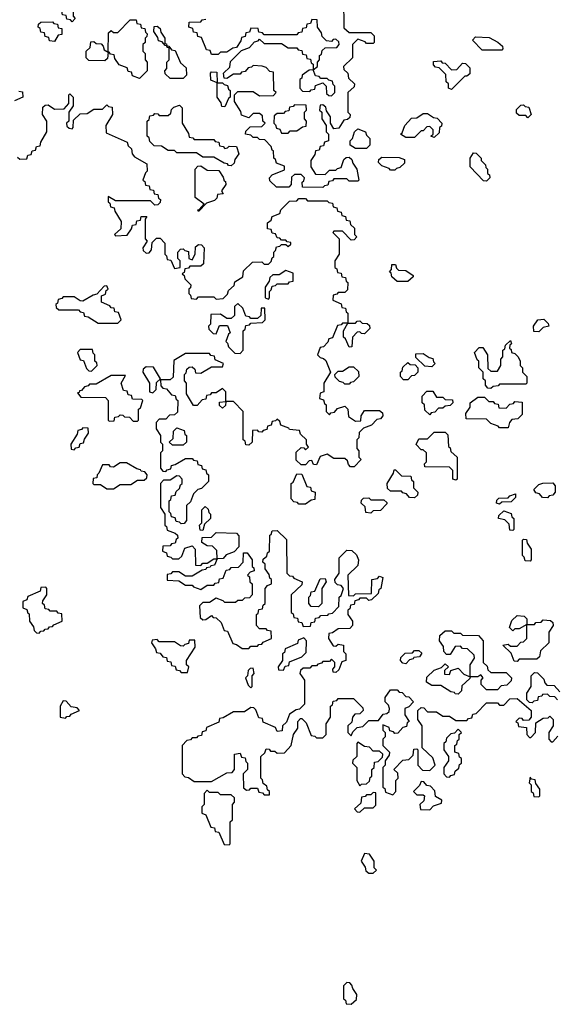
# Model space of a CAD drawing. Extents: x 2895860 to 3052244, y 542080 to 918683.
# Tile 32 of 133: x 2938455 to 2940915, y 704980 to 709489. Entities that reach past the tile are written whole.
import ezdxf

# ---------------------------------------------------------------- set-up
doc = ezdxf.new("R2010")
doc.units = 0

msp = doc.modelspace()

# ---------------------------------------------------------------- linework, layer by layer
at = {"layer": '0CON05XD'}
for points in [[(2938695, 709480), (2938688.3, 709488.3), (2938671.7, 709491.7), (2938668.3, 709508.3), (2938651.7, 709511.7), (2938648.3, 709528.3), (2938640, 709535), (2938640, 709585), (2938645, 709590), (2938658.3, 709588.3), (2938668.3, 709578.3), (2938681.7, 709541.7), (2938700, 709525), (2938700, 709505), (2938710, 709495), (2938695, 709480)], [(2939940, 709585), (2939941.7, 709451.7), (2939965, 709430), (2940065, 709430), (2940080, 709415), (2940080, 709385), (2940075, 709380), (2940045, 709380), (2940038.3, 709388.3), (2940005, 709400), (2939980, 709375), (2939980, 709315), (2939940, 709275), (2939941.7, 709261.7), (2939960, 709245), (2939961.7, 709221.7), (2939990, 709195), (2939988.3, 709181.7), (2939960, 709155), (2939960, 709065), (2939970, 709055), (2939968.3, 709041.7), (2939958.3, 709031.7), (2939941.7, 709028.3), (2939918.3, 708991.7), (2939895, 708990), (2939880, 709015), (2939880, 709045), (2939861.7, 709071.7), (2939858.3, 709088.3), (2939845, 709100), (2939831.7, 709098.3), (2939830, 709075), (2939840, 709065), (2939840, 709035), (2939860, 709005), (2939860, 708975), (2939870, 708965), (2939870, 708935), (2939851.7, 708928.3), (2939848.3, 708911.7), (2939831.7, 708908.3), (2939828.3, 708891.7), (2939811.7, 708888.3), (2939808.3, 708871.7), (2939790, 708845), (2939790, 708815), (2939811.7, 708781.7), (2939855, 708780), (2939875, 708800), (2939905, 708800), (2939911.7, 708808.3), (2939928.3, 708811.7), (2939941.7, 708848.3), (2939951.7, 708858.3), (2939965, 708860), (2939978.3, 708848.3), (2939981.7, 708831.7), (2940000, 708805), (2940010, 708755), (2940005, 708750), (2939965, 708750), (2939955, 708760), (2939895, 708760), (2939888.3, 708751.7), (2939871.7, 708748.3), (2939868.3, 708731.7), (2939851.7, 708728.3), (2939845, 708720)], [(2938615, 709390), (2938591.7, 709391.7), (2938588.3, 709408.3), (2938571.7, 709411.7), (2938568.3, 709428.3), (2938551.7, 709431.7), (2938548.3, 709448.3), (2938540, 709455), (2938541.7, 709468.3), (2938551.7, 709478.3), (2938605, 709480), (2938611.7, 709471.7), (2938628.3, 709468.3), (2938631.7, 709451.7), (2938648.3, 709448.3), (2938648.3, 709421.7), (2938631.7, 709418.3), (2938615, 709390)], [(2939005, 709220), (2938971.7, 709231.7), (2938968.3, 709248.3), (2938951.7, 709251.7), (2938948.3, 709268.3), (2938911.7, 709281.7), (2938891.7, 709311.7), (2938888.3, 709328.3), (2938871.7, 709331.7), (2938865, 709340), (2938860, 709340), (2938858.3, 709311.7), (2938845, 709300), (2938771.7, 709301.7), (2938760, 709315), (2938760, 709345), (2938778.3, 709361.7), (2938781.7, 709388.3), (2938795, 709390), (2938805, 709380), (2938828.3, 709378.3), (2938838.3, 709368.3), (2938841.7, 709351.7), (2938860, 709340), (2938861.7, 709428.3), (2938875, 709440), (2938885, 709430), (2938905, 709430), (2938961.7, 709488.3), (2938988.3, 709488.3), (2938991.7, 709471.7), (2939008.3, 709468.3), (2939011.7, 709451.7), (2939028.3, 709448.3), (2939031.7, 709431.7), (2939040, 709425), (2939038.3, 709411.7), (2939030, 709405), (2939030, 709385), (2939020, 709375), (2939020, 709345), (2939030, 709335), (2939030, 709305), (2939040, 709295), (2939040, 709255), (2939005, 709220)], [(2939845, 708720), (2939751.7, 708721.7), (2939750, 708745), (2939758.3, 708751.7), (2939760, 708765), (2939745, 708780), (2939715, 708780), (2939701.7, 708768.3), (2939700, 708735), (2939688.3, 708721.7), (2939631.7, 708721.7), (2939601.7, 708751.7), (2939600, 708765), (2939611.7, 708778.3), (2939668.3, 708801.7), (2939668.3, 708818.3), (2939631.7, 708831.7), (2939628.3, 708848.3), (2939620, 708855), (2939618.3, 708888.3), (2939611.7, 708891.7), (2939608.3, 708908.3), (2939578.3, 708938.3), (2939555, 708940), (2939545, 708950), (2939525, 708950), (2939515, 708960), (2939490, 708965), (2939491.7, 708978.3), (2939511.7, 708998.3), (2939565, 709000), (2939580, 709015), (2939570, 709025), (2939568.3, 709048.3), (2939555, 709060), (2939525, 709060), (2939505, 709040), (2939471.7, 709051.7), (2939468.3, 709068.3), (2939440, 709115), (2939440, 709145), (2939455, 709160), (2939525, 709160), (2939555, 709140), (2939618.3, 709141.7), (2939630, 709155), (2939620, 709165), (2939618.3, 709248.3), (2939601.7, 709251.7), (2939585, 709270), (2939567, 709277), (2939525, 709280), (2939518.3, 709271.7), (2939501.7, 709268.3), (2939488.3, 709251.7), (2939471.7, 709248.3), (2939465, 709240), (2939435, 709240), (2939405, 709220), (2939391.7, 709221.7), (2939390, 709245), (2939418.3, 709271.7), (2939421.7, 709298.3), (2939471.7, 709348.3), (2939508.3, 709361.7), (2939531.7, 709388.3), (2939548.3, 709391.7), (2939555, 709400), (2939575, 709380), (2939655, 709380), (2939685, 709360), (2939725, 709360), (2939731.7, 709351.7), (2939748.3, 709348.3), (2939751.7, 709331.7), (2939768.3, 709328.3), (2939771.7, 709311.7), (2939788.3, 709308.3), (2939791.7, 709291.7), (2939800, 709285), (2939800, 709260), (2939820, 709275), (2939820, 709295), (2939830, 709305), (2939830, 709325), (2939838.3, 709331.7), (2939841.7, 709348.3), (2939855, 709360), (2939908.3, 709361.7), (2939920, 709375), (2939918.3, 709388.3), (2939905, 709400), (2939891.7, 709398.3), (2939885, 709390), (2939861.7, 709391.7), (2939841.7, 709411.7), (2939838.3, 709428.3), (2939820, 709455), (2939818.3, 709488.3), (2939795, 709490), (2939788.3, 709471.7), (2939771.7, 709468.3), (2939768.3, 709451.7), (2939751.7, 709448.3), (2939748.3, 709431.7), (2939731.7, 709428.3), (2939725, 709420), (2939575, 709420), (2939568.3, 709428.3), (2939551.7, 709431.7), (2939548.3, 709448.3), (2939515, 709450), (2939508.3, 709431.7), (2939491.7, 709428.3), (2939488.3, 709411.7), (2939471.7, 709408.3), (2939468.3, 709391.7), (2939448.3, 709361.7), (2939431.7, 709358.3), (2939405, 709340), (2939375, 709340), (2939365, 709330), (2939335, 709330), (2939328.3, 709348.3), (2939311.7, 709351.7), (2939288.3, 709408.3), (2939271.7, 709411.7), (2939268.3, 709428.3), (2939251.7, 709431.7), (2939248.3, 709448.3), (2939230, 709455), (2939231.7, 709478.3), (2939285, 709480), (2939291.7, 709488.3), (2939308.3, 709491.7)], [(2939205, 709220), (2939145, 709220), (2939121.7, 709241.7), (2939120, 709255), (2939130, 709265), (2939130, 709295), (2939140, 709305), (2939140, 709360), (2939131.7, 709361.7), (2939130, 709370), (2939121.7, 709371.7), (2939108.3, 709388.3), (2939091.7, 709391.7), (2939088.3, 709408.3), (2939070, 709435), (2939071.7, 709458.3), (2939085, 709460), (2939098.3, 709448.3), (2939101.7, 709431.7), (2939120, 709405), (2939120, 709380), (2939128.3, 709378.3), (2939130, 709370), (2939138.3, 709368.3), (2939151.7, 709351.7), (2939168.3, 709348.3), (2939191.7, 709291.7), (2939218.3, 709268.3), (2939220, 709235), (2939205, 709220)], [(2940665, 709350), (2940575, 709350), (2940530, 709395), (2940545, 709410), (2940607, 709407), (2940647, 709387), (2940668.3, 709368.3), (2940670, 709355), (2940665, 709350)], [(2940435, 709170), (2940420, 709175), (2940420, 709195), (2940410, 709205), (2940408.3, 709238.3), (2940378.3, 709268.3), (2940361.7, 709271.7), (2940351.7, 709281.7), (2940351.7, 709298.3), (2940385, 709300), (2940391.7, 709291.7), (2940405, 709290), (2940435, 709260), (2940458.3, 709261.7), (2940485, 709290), (2940498.3, 709288.3), (2940518.3, 709268.3), (2940518.3, 709241.7), (2940505, 709230), (2940495, 709230), (2940435, 709170)], [(2939395, 709090), (2939381.7, 709091.7), (2939378.3, 709108.3), (2939360, 709135), (2939360, 709200), (2939331.7, 709211.7), (2939330, 709245), (2939335, 709250), (2939358.3, 709248.3), (2939360, 709200), (2939385, 709200), (2939391.7, 709191.7), (2939408.3, 709188.3), (2939411.7, 709171.7), (2939420, 709165), (2939420, 709135), (2939411.7, 709128.3), (2939395, 709090)], [(2939885, 709140), (2939900, 709155), (2939900, 709185), (2939891.7, 709191.7), (2939888.3, 709208.3), (2939871.7, 709211.7), (2939865, 709220), (2939835, 709220), (2939828.3, 709228.3), (2939811.7, 709231.7), (2939800, 709260), (2939781.7, 709258.3), (2939750, 709235), (2939748.3, 709221.7), (2939740, 709215), (2939740, 709175), (2939751.7, 709161.7), (2939785, 709160), (2939791.7, 709168.3), (2939808.3, 709171.7), (2939811.7, 709188.3), (2939845, 709200), (2939860, 709185), (2939861.7, 709151.7), (2939871.7, 709141.7), (2939885, 709140)], [(2938451.7, 709161.7), (2938468.3, 709158.3), (2938470, 709135), (2938431.7, 709118.3)], [(2938445, 708860), (2938455, 708850), (2938488.3, 708851.7), (2938491.7, 708868.3), (2938508.3, 708871.7), (2938511.7, 708888.3), (2938528.3, 708891.7), (2938531.7, 708908.3), (2938548.3, 708911.7), (2938551.7, 708928.3), (2938580, 708975), (2938580, 709025), (2938560, 709055), (2938561.7, 709088.3), (2938571.7, 709098.3), (2938585, 709100), (2938615, 709080), (2938658.3, 709081.7), (2938680, 709105), (2938680, 709145), (2938685, 709150), (2938700, 709135), (2938700, 709095), (2938680, 709065), (2938680, 709025), (2938670, 709015)], [(2938670, 709015), (2938671.7, 709001.7), (2938681.7, 708991.7), (2938695, 708990), (2938700, 708995), (2938701.7, 709028.3), (2938731.7, 709058.3), (2938765, 709060), (2938795, 709080), (2938835, 709080), (2938855, 709100), (2938861.7, 709091.7), (2938878.3, 709088.3), (2938880, 709055), (2938850, 709005), (2938851.7, 708971.7), (2938948.3, 708928.3), (2938951.7, 708911.7), (2938968.3, 708898.3), (2938970, 708875), (2938981.7, 708861.7), (2939038.3, 708828.3), (2939040, 708795), (2939031.7, 708788.3), (2939020, 708755), (2939028.3, 708748.3), (2939031.7, 708731.7), (2939048.3, 708728.3), (2939051.7, 708711.7), (2939068.3, 708708.3), (2939071.7, 708691.7), (2939088.3, 708688.3), (2939091.7, 708671.7), (2939100, 708665), (2939098.3, 708651.7), (2939088.3, 708641.7), (2939075, 708640), (2939055, 708660), (2938895, 708660), (2938860, 708680), (2938860, 708655), (2938868.3, 708648.3), (2938871.7, 708631.7), (2938888.3, 708628.3), (2938891.7, 708611.7), (2938920, 708565), (2938918.3, 708531.7), (2938890, 708505), (2938895, 708500), (2938948.3, 708501.7), (2938968.3, 708531.7), (2938971.7, 708548.3), (2938988.3, 708551.7), (2938991.7, 708568.3), (2939008.3, 708571.7), (2939011.7, 708588.3), (2939038.3, 708588.3), (2939030, 708575), (2939030, 708485), (2939040, 708475), (2939020, 708445), (2939021.7, 708431.7), (2939035, 708420), (2939048.3, 708421.7), (2939060, 708435), (2939061.7, 708468.3), (2939081.7, 708488.3), (2939098.3, 708488.3), (2939120, 708465), (2939120, 708415), (2939128.3, 708408.3), (2939131.7, 708391.7), (2939148.3, 708388.3), (2939165, 708350), (2939190, 708355), (2939190, 708385), (2939180, 708395), (2939180, 708425), (2939191.7, 708438.3), (2939205, 708440), (2939211.7, 708431.7), (2939228.3, 708428.3), (2939230, 708395), (2939245, 708390), (2939260, 708415), (2939261.7, 708448.3), (2939275, 708460), (2939288.3, 708458.3), (2939300, 708445), (2939298.3, 708371.7), (2939285, 708360), (2939235, 708360), (2939228.3, 708351.7), (2939211.7, 708348.3), (2939208.3, 708331.7), (2939200, 708325), (2939208.3, 708318.3), (2939211.7, 708301.7), (2939240, 708275), (2939238.3, 708261.7), (2939230, 708255), (2939230, 708235), (2939238.3, 708228.3), (2939241.7, 708211.7), (2939265, 708210), (2939275, 708220), (2939345, 708220), (2939355, 708210), (2939388.3, 708211.7), (2939408.3, 708231.7), (2939411.7, 708248.3), (2939438.3, 708271.7), (2939441.7, 708288.3), (2939478.3, 708311.7), (2939481.7, 708338.3), (2939521.7, 708378.3), (2939565, 708380), (2939575, 708370), (2939595, 708370), (2939608.3, 708381.7), (2939611.7, 708398.3), (2939620, 708405), (2939620, 708425), (2939628.3, 708431.7), (2939631.7, 708448.3), (2939648.3, 708451.7), (2939655, 708460), (2939675, 708460), (2939685, 708450), (2939698.3, 708461.7), (2939698.3, 708468.3), (2939681.7, 708471.7), (2939675, 708480), (2939655, 708480), (2939648.3, 708488.3), (2939635, 708490), (2939628.3, 708508.3), (2939611.7, 708511.7), (2939608.3, 708528.3), (2939591.7, 708531.7), (2939591.7, 708558.3), (2939608.3, 708571.7), (2939611.7, 708588.3), (2939648.3, 708601.7), (2939651.7, 708618.3), (2939691.7, 708658.3), (2939725, 708660), (2939735, 708670), (2939765, 708670), (2939775, 708660), (2939865, 708660), (2939871.7, 708651.7), (2939888.3, 708648.3), (2939891.7, 708631.7), (2939908.3, 708628.3), (2939911.7, 708611.7), (2939928.3, 708608.3), (2939931.7, 708591.7), (2939948.3, 708588.3), (2939951.7, 708571.7), (2939968.3, 708568.3), (2939971.7, 708551.7), (2939990, 708535), (2939990, 708505), (2940000, 708495), (2939988.3, 708481.7), (2939975, 708480), (2939935, 708520), (2939895, 708520), (2939890, 708515), (2939920, 708485), (2939920, 708415), (2939900, 708385), (2939900, 708355), (2939908.3, 708348.3), (2939911.7, 708331.7), (2939928.3, 708328.3), (2939931.7, 708311.7), (2939948.3, 708308.3), (2939951.7, 708291.7), (2939960, 708285), (2939958.3, 708251.7), (2939945, 708240), (2939915, 708240), (2939908.3, 708231.7), (2939891.7, 708228.3), (2939890, 708205), (2939928.3, 708188.3), (2939931.7, 708171.7), (2939948.3, 708168.3), (2939951.7, 708151.7), (2939960, 708145), (2939960, 708100), (2939995, 708100), (2940001.7, 708108.3), (2940015, 708110), (2940025, 708100), (2940048.3, 708098.3), (2940058.3, 708088.3), (2940060, 708075), (2940035, 708050), (2940021.7, 708051.7), (2940015, 708060), (2940001.7, 708058.3), (2939980, 708035), (2939978.3, 707991.7), (2939965, 707990), (2939948.3, 708028.3), (2939940, 708035), (2939940, 708065), (2939960, 708100), (2939935, 708100), (2939928.3, 708091.7), (2939911.7, 708088.3), (2939888.3, 708031.7), (2939871.7, 708028.3), (2939868.3, 708011.7), (2939848.3, 707991.7), (2939831.7, 707988.3), (2939820, 707955), (2939831.7, 707941.7), (2939848.3, 707938.3), (2939858.3, 707928.3), (2939880, 707875), (2939850, 707825), (2939850, 707785), (2939831.7, 707778.3), (2939830, 707755), (2939848.3, 707748.3), (2939851.7, 707731.7), (2939860, 707725), (2939860, 707695), (2939875, 707680), (2939881.7, 707688.3), (2939898.3, 707691.7), (2939911.7, 707708.3), (2939945, 707720), (2939960, 707705), (2939961.7, 707671.7), (2939995, 707650), (2940018.3, 707651.7), (2940020, 707675), (2940035, 707700), (2940105, 707700), (2940118.3, 707688.3), (2940120, 707675), (2940108.3, 707661.7), (2940091.7, 707658.3), (2940068.3, 707631.7), (2940031.7, 707618.3), (2940011.7, 707598.3), (2940010, 707575), (2940000, 707565), (2940000, 707525), (2940010, 707515), (2940010, 707485), (2940020, 707475), (2939988.3, 707441.7), (2939971.7, 707441.7), (2939961.7, 707451.7), (2939958.3, 707468.3), (2939945, 707480), (2939895, 707480), (2939865, 707500), (2939831.7, 707488.3), (2939815, 707450), (2939801.7, 707451.7), (2939795, 707470), (2939781.7, 707468.3), (2939765, 707450), (2939745, 707450), (2939721.7, 707471.7), (2939721.7, 707508.3), (2939745, 707530), (2939758.3, 707528.3), (2939765, 707520), (2939778.3, 707531.7), (2939770, 707545), (2939770, 707565), (2939741.7, 707591.7), (2939738.3, 707608.3), (2939691.7, 707611.7), (2939688.3, 707618.3), (2939651.7, 707631.7), (2939648.3, 707648.3), (2939635, 707660), (2939628.3, 707651.7), (2939611.7, 707648.3), (2939608.3, 707631.7), (2939591.7, 707628.3), (2939588.3, 707611.7), (2939571.7, 707608.3), (2939565, 707600), (2939551.7, 707601.7), (2939545, 707610), (2939521.7, 707608.3), (2939520, 707555), (2939505, 707540), (2939491.7, 707541.7), (2939488.3, 707558.3), (2939480, 707565), (2939480, 707695), (2939435, 707740), (2939400, 707740), (2939398.3, 707721.7), (2939385, 707710), (2939371.7, 707721.7), (2939371.7, 707738.3), (2939400, 707740), (2939400, 707785), (2939385, 707800), (2939355, 707780), (2939335, 707780), (2939328.3, 707771.7), (2939311.7, 707768.3), (2939308.3, 707751.7), (2939291.7, 707748.3), (2939268.3, 707721.7), (2939251.7, 707721.7), (2939220, 707775), (2939220, 707825), (2939210, 707835), (2939210, 707865), (2939218.3, 707871.7), (2939221.7, 707888.3), (2939231.7, 707898.3), (2939245, 707900), (2939258.3, 707888.3), (2939261.7, 707871.7), (2939285, 707870), (2939335, 707900), (2939385, 707900), (2939390, 707915), (2939351.7, 707931.7), (2939348.3, 707948.3), (2939331.7, 707951.7), (2939325, 707960), (2939215, 707960), (2939161.7, 707928.3), (2939158.3, 707851.7), (2939145, 707840), (2939100, 707840), (2939101.7, 707811.7), (2939111.7, 707801.7), (2939128.3, 707798.3), (2939151.7, 707771.7), (2939168.3, 707768.3), (2939171.7, 707751.7), (2939180, 707745), (2939178.3, 707691.7), (2939165, 707680), (2939141.7, 707678.3), (2939125, 707660), (2939095, 707660), (2939080, 707645), (2939080, 707615), (2939100, 707585), (2939100, 707555), (2939110, 707545), (2939110, 707515), (2939100, 707505), (2939100, 707435), (2939111.7, 707421.7), (2939125, 707420), (2939131.7, 707428.3), (2939148.3, 707431.7), (2939151.7, 707448.3), (2939168.3, 707451.7), (2939215, 707480), (2939245, 707480), (2939251.7, 707471.7), (2939268.3, 707468.3), (2939271.7, 707451.7), (2939288.3, 707448.3), (2939291.7, 707431.7), (2939308.3, 707428.3), (2939311.7, 707411.7), (2939320, 707405), (2939320, 707375), (2939288.3, 707341.7), (2939271.7, 707338.3), (2939251.7, 707318.3), (2939238.3, 707281.7), (2939220, 707265), (2939220, 707195), (2939208.3, 707181.7), (2939195, 707180), (2939188.3, 707188.3), (2939171.7, 707191.7), (2939168.3, 707208.3), (2939151.7, 707211.7), (2939148.3, 707228.3), (2939140, 707235), (2939140, 707285), (2939148.3, 707291.7), (2939151.7, 707308.3), (2939168.3, 707311.7), (2939171.7, 707328.3), (2939188.3, 707341.7), (2939191.7, 707358.3), (2939200, 707365), (2939200, 707385), (2939188.3, 707398.3), (2939175, 707400), (2939145, 707380)], [(2939425, 708820), (2939411.7, 708821.7), (2939408.3, 708828.3), (2939391.7, 708831.7), (2939345, 708860), (2939295, 708860), (2939265, 708880), (2939175, 708880), (2939165, 708890), (2939135, 708890), (2939105, 708910), (2939071.7, 708911.7), (2939051.7, 708931.7), (2939048.3, 708948.3), (2939040, 708955), (2939040, 709025), (2939048.3, 709031.7), (2939051.7, 709048.3), (2939068.3, 709051.7), (2939075, 709060), (2939088.3, 709058.3), (2939095, 709050), (2939135, 709050), (2939148.3, 709061.7), (2939151.7, 709078.3), (2939161.7, 709088.3), (2939188.3, 709098.3), (2939200, 709085), (2939200, 709015), (2939228.3, 708968.3), (2939231.7, 708951.7), (2939248.3, 708948.3), (2939255, 708940), (2939345, 708940), (2939351.7, 708931.7), (2939368.3, 708928.3), (2939371.7, 708911.7), (2939388.3, 708908.3), (2939395, 708900), (2939408.3, 708901.7), (2939415, 708910), (2939448.3, 708908.3), (2939460, 708875), (2939441.7, 708848.3), (2939438.3, 708831.7), (2939425, 708820)], [(2939685, 708970), (2939695, 708980), (2939725, 708980), (2939751.7, 708998.3), (2939768.3, 709001.7), (2939770, 709025), (2939760, 709035), (2939760, 709065), (2939770, 709075), (2939768.3, 709098.3), (2939715, 709100), (2939708.3, 709091.7), (2939691.7, 709088.3), (2939688.3, 709071.7), (2939671.7, 709068.3), (2939665, 709060), (2939635, 709060), (2939621.7, 709048.3), (2939620, 709015), (2939628.3, 709008.3), (2939631.7, 708991.7), (2939648.3, 708988.3), (2939655, 708970), (2939685, 708970)], [(2940785, 709040), (2940775, 709050), (2940745, 709050), (2940731.7, 709061.7), (2940731.7, 709078.3), (2940751.7, 709098.3), (2940765, 709100), (2940771.7, 709091.7), (2940788.3, 709088.3), (2940800, 709055), (2940785, 709040)], [(2940355, 708950), (2940340, 708955), (2940350, 708965), (2940350, 708985), (2940335, 709000), (2940321.7, 708998.3), (2940305, 708980), (2940295, 708980), (2940265, 708950), (2940225, 708950), (2940200, 708965), (2940208.3, 708971.7), (2940220, 709005), (2940251.7, 709038.3), (2940275, 709040), (2940305, 709060), (2940325, 709060), (2940351.7, 709041.7), (2940368.3, 709038.3), (2940390, 709015), (2940388.3, 709001.7), (2940380, 708995), (2940378.3, 708971.7), (2940355, 708950)], [(2940045, 708900), (2939995, 708900), (2939970, 708915), (2939970, 708935), (2939980, 708945), (2939990, 708975), (2940005, 708990), (2940040, 708975), (2940045, 708960), (2940060, 708945), (2940060, 708915), (2940045, 708900)], [(2940175, 708800), (2940155, 708800), (2940148.3, 708808.3), (2940115, 708820), (2940100, 708835), (2940101.7, 708848.3), (2940115, 708860), (2940195, 708857.5), (2940218.3, 708848.3), (2940218.3, 708831.7), (2940198.3, 708811.7), (2940181.7, 708808.3), (2940175, 708800)], [(2940595, 708750), (2940581.7, 708751.7), (2940520, 708815), (2940520, 708855), (2940535, 708880), (2940548.3, 708878.3), (2940570, 708855), (2940570, 708845), (2940590, 708825), (2940591.7, 708811.7), (2940600, 708805), (2940600, 708785), (2940608.3, 708778.3), (2940610, 708765), (2940595, 708750)], [(2939275, 708610), (2939271.7, 708618.3), (2939280, 708620), (2939300, 708645), (2939260, 708675), (2939260, 708805), (2939271.7, 708818.3), (2939285, 708820), (2939315, 708800), (2939368.3, 708798.3), (2939388.3, 708768.3), (2939391.7, 708751.7), (2939398.3, 708748.3), (2939400, 708735), (2939380, 708705), (2939388.3, 708691.7), (2939361.7, 708688.3), (2939358.3, 708671.7), (2939348.3, 708661.7), (2939311.7, 708648.3), (2939275, 708610)], [(2940235, 708290), (2940185, 708290), (2940161.7, 708311.7), (2940158.3, 708328.3), (2940150, 708335), (2940160, 708345), (2940161.7, 708368.3), (2940178.3, 708368.3), (2940181.7, 708351.7), (2940191.7, 708341.7), (2940225, 708340), (2940258.3, 708318.3), (2940258.3, 708311.7), (2940235, 708290)], [(2939595, 708210), (2939600, 708215), (2939600, 708245), (2939608.3, 708251.7), (2939611.7, 708268.3), (2939628.3, 708271.7), (2939635, 708280), (2939685, 708280), (2939691.7, 708288.3), (2939708.3, 708291.7), (2939708.3, 708328.3), (2939675, 708340), (2939645, 708320), (2939615, 708320), (2939601.7, 708308.3), (2939598.3, 708291.7), (2939580, 708265), (2939580, 708215), (2939595, 708210)], [(2938905, 708100), (2938920, 708115), (2938908.3, 708148.3), (2938891.7, 708151.7), (2938888.3, 708168.3), (2938875, 708170), (2938868.3, 708178.3), (2938830, 708195), (2938830, 708225), (2938848.3, 708231.7), (2938851.7, 708248.3), (2938860, 708255), (2938855, 708270), (2938841.7, 708268.3), (2938808.3, 708231.7), (2938791.7, 708228.3), (2938745, 708200), (2938731.7, 708201.7), (2938705, 708220), (2938655, 708220), (2938648.3, 708211.7), (2938631.7, 708208.3), (2938628.3, 708191.7), (2938620, 708185), (2938621.7, 708171.7), (2938635, 708160), (2938725, 708160), (2938731.7, 708151.7), (2938748.3, 708148.3), (2938751.7, 708131.7), (2938768.3, 708128.3), (2938815, 708100), (2938905, 708100)], [(2939465, 707960), (2939480, 707975), (2939480, 708065), (2939488.3, 708071.7), (2939491.7, 708088.3), (2939508.3, 708091.7), (2939515, 708100), (2939568.3, 708101.7), (2939580, 708115), (2939578.3, 708168.3), (2939561.7, 708168.3), (2939560, 708135), (2939545, 708120), (2939515, 708120), (2939508.3, 708128.3), (2939491.7, 708131.7), (2939478.3, 708168.3), (2939455, 708190), (2939440, 708175), (2939440, 708135), (2939425, 708120), (2939405, 708120), (2939375, 708140), (2939331.7, 708138.3), (2939330, 708095), (2939320, 708085), (2939321.7, 708071.7), (2939341.7, 708051.7), (2939355, 708050), (2939371.7, 708088.3), (2939408.3, 708088.3), (2939420, 708055), (2939411.7, 708048.3), (2939400, 708015), (2939408.3, 708008.3), (2939411.7, 707991.7), (2939441.7, 707961.7), (2939465, 707960)], [(2940835, 708060), (2940811.7, 708061.7), (2940810, 708085), (2940830, 708115), (2940857, 708117), (2940878.3, 708098.3), (2940880, 708085), (2940855, 708080), (2940835, 708060)], [(2940615, 707800), (2940601.7, 707801.7), (2940590, 707815), (2940590, 707835), (2940580, 707845), (2940580, 707875), (2940560, 707895), (2940560, 707925), (2940551.7, 707931.7), (2940540, 707965), (2940561.7, 707988.3), (2940578.3, 707988.3), (2940600, 707955), (2940601.7, 707891.7), (2940615, 707880), (2940645, 707880), (2940660, 707905), (2940660, 707935), (2940670, 707945), (2940670, 707975), (2940678.3, 707981.7), (2940681.7, 707998.3), (2940705, 708020), (2940710, 708005), (2940701.7, 707998.3), (2940700, 707985), (2940708.3, 707978.3), (2940710, 707965), (2940725, 707960), (2940740, 707945), (2940750, 707925), (2940750, 707905), (2940760, 707895), (2940760, 707875), (2940780, 707855), (2940780, 707825), (2940775, 707820), (2940655, 707820), (2940648.3, 707811.7), (2940625, 707810), (2940615, 707800)], [(2938785, 707880), (2938810, 707905), (2938808.3, 707918.3), (2938800, 707925), (2938800, 707955), (2938791.7, 707961.7), (2938788.3, 707978.3), (2938731.7, 707978.3), (2938720, 707965), (2938731.7, 707931.7), (2938748.3, 707928.3), (2938761.7, 707891.7), (2938771.7, 707881.7), (2938785, 707880)], [(2940345, 707900), (2940311.7, 707901.7), (2940271.7, 707941.7), (2940271.7, 707958.3), (2940305, 707960), (2940331.7, 707941.7), (2940348.3, 707938.3), (2940351.7, 707921.7), (2940360, 707915), (2940345, 707900)], [(2939065, 707780), (2939080, 707795), (2939081.7, 707828.3), (2939100, 707845), (2939068.3, 707898.3), (2939035, 707900), (2939021.7, 707888.3), (2939020, 707875), (2939050, 707825), (2939050, 707785), (2939065, 707780)], [(2939965, 707820), (2939945, 707820), (2939938.3, 707828.3), (2939921.7, 707831.7), (2939901.7, 707851.7), (2939900, 707865), (2939915, 707880), (2939935, 707880), (2939965, 707900), (2939985, 707900), (2940008.3, 707878.3), (2940010, 707855), (2939985, 707830), (2939971.7, 707828.3), (2939965, 707820)], [(2940235, 707840), (2940215, 707840), (2940200, 707855), (2940200, 707875), (2940208.3, 707881.7), (2940211.7, 707898.3), (2940235, 707920), (2940245, 707910), (2940268.3, 707908.3), (2940280, 707895), (2940280, 707875), (2940265, 707860), (2940251.7, 707858.3), (2940235, 707840)], [(2938995, 707650), (2939000, 707655), (2939000, 707705), (2939008.3, 707711.7), (2939020, 707745), (2939015, 707750), (2938971.7, 707751.7), (2938968.3, 707768.3), (2938951.7, 707771.7), (2938948.3, 707788.3), (2938931.7, 707791.7), (2938920, 707825), (2938940, 707860), (2938875, 707860), (2938805, 707820), (2938775, 707820), (2938768.3, 707811.7), (2938751.7, 707808.3), (2938738.3, 707791.7), (2938730, 707790), (2938728.3, 707781.7), (2938720, 707780), (2938735, 707760), (2938848.3, 707758.3), (2938860, 707745), (2938860, 707655), (2938865, 707650), (2938888.3, 707651.7), (2938891.7, 707668.3), (2938908.3, 707671.7), (2938915, 707680), (2938928.3, 707678.3), (2938935, 707670), (2938958.3, 707668.3), (2938975, 707650), (2938995, 707650)], [(2940335, 707680), (2940311.7, 707701.7), (2940310, 707725), (2940300, 707735), (2940300, 707765), (2940321.7, 707788.3), (2940348.3, 707788.3), (2940365, 707760), (2940395, 707760), (2940405, 707750), (2940438.3, 707748.3), (2940440, 707735), (2940428.3, 707721.7), (2940405, 707720), (2940395, 707710), (2940375, 707710), (2940358.3, 707691.7), (2940341.7, 707688.3), (2940335, 707680)], [(2940695, 707620), (2940655, 707620), (2940648.3, 707628.3), (2940615, 707640), (2940595, 707660), (2940501.7, 707661.7), (2940500, 707685), (2940520, 707715), (2940520, 707735), (2940555, 707760), (2940585, 707760), (2940605, 707740), (2940625, 707740), (2940631.7, 707731.7), (2940648.3, 707728.3), (2940651.7, 707711.7), (2940685, 707710), (2940701.7, 707728.3), (2940718.3, 707731.7), (2940725, 707740), (2940758.3, 707738.3), (2940758.3, 707681.7), (2940738.3, 707661.7), (2940711.7, 707658.3), (2940700, 707645), (2940695, 707620)], [(2938705, 707520), (2938711.7, 707528.3), (2938728.3, 707531.7), (2938731.7, 707548.3), (2938748.3, 707551.7), (2938751.7, 707568.3), (2938770, 707595), (2938768.3, 707618.3), (2938745, 707620), (2938738.3, 707611.7), (2938721.7, 707608.3), (2938718.3, 707591.7), (2938690, 707545), (2938691.7, 707521.7), (2938705, 707520)], [(2939205, 707540), (2939155, 707540), (2939140, 707555), (2939158.3, 707571.7), (2939160, 707605), (2939175, 707620), (2939208.3, 707608.3), (2939211.7, 707591.7), (2939220, 707585), (2939220, 707555), (2939205, 707540)], [(2940455, 707380), (2940440, 707385), (2940440, 707425), (2940425, 707440), (2940311.7, 707441.7), (2940310, 707455), (2940320, 707465), (2940320, 707505), (2940305, 707520), (2940295, 707520), (2940273, 707543), (2940285, 707570), (2940325, 707570), (2940355, 707600), (2940405, 707600), (2940418.3, 707588.3), (2940420, 707535), (2940428.3, 707528.3), (2940431.7, 707511.7), (2940460, 707485), (2940460, 707385), (2940455, 707380)], [(2938885, 707340), (2938915, 707360), (2938965, 707360), (2938995, 707380), (2939025, 707380), (2939038.3, 707391.7), (2939040, 707405), (2939028.3, 707418.3), (2939011.7, 707421.7), (2939008.3, 707428.3), (2938991.7, 707431.7), (2938945, 707460), (2938915, 707460), (2938885, 707440), (2938871.7, 707441.7), (2938865, 707450), (2938835, 707450), (2938818.3, 707411.7), (2938810, 707405), (2938808.3, 707391.7), (2938791.7, 707388.3), (2938790, 707365), (2938795, 707360), (2938825, 707360), (2938855, 707340), (2938885, 707340)], [(2939765, 707270), (2939735, 707270), (2939728.3, 707278.3), (2939711.7, 707281.7), (2939700, 707295), (2939700, 707365), (2939708.3, 707371.7), (2939725, 707410), (2939748.3, 707408.3), (2939771.7, 707351.7), (2939788.3, 707348.3), (2939791.7, 707331.7), (2939810, 707325), (2939808.3, 707291.7), (2939791.7, 707288.3), (2939765, 707270)], [(2940265, 707300), (2940241.7, 707301.7), (2940228.3, 707318.3), (2940211.7, 707321.7), (2940205, 707330), (2940155, 707330), (2940141.7, 707341.7), (2940140, 707365), (2940168.3, 707411.7), (2940171.7, 707428.3), (2940178.3, 707428.3), (2940205, 707400), (2940248.3, 707398.3), (2940251.7, 707381.7), (2940260, 707375), (2940260, 707345), (2940280, 707325), (2940278.3, 707311.7), (2940265, 707300)], [(2939145, 707380), (2939115, 707380), (2939100, 707365), (2939100, 707255), (2939120, 707225), (2939120, 707175), (2939128.3, 707168.3), (2939131.7, 707151.7), (2939168.3, 707138.3), (2939178.3, 707128.3), (2939180, 707115), (2939171.7, 707108.3), (2939168.3, 707091.7), (2939151.7, 707088.3), (2939145, 707080), (2939111.7, 707078.3), (2939110, 707055), (2939128.3, 707048.3), (2939131.7, 707031.7), (2939148.3, 707028.3), (2939155, 707020), (2939185, 707020), (2939198.3, 707031.7), (2939211.7, 707068.3), (2939245, 707080), (2939260, 707065), (2939261.7, 706991.7), (2939285, 706990), (2939295, 707000), (2939315, 707000), (2939345, 707020), (2939360, 707020), (2939358.3, 707058.3), (2939338.3, 707078.3), (2939315, 707080), (2939290, 707095), (2939291.7, 707118.3), (2939335, 707120), (2939355, 707140), (2939448.3, 707138.3), (2939460, 707125), (2939460, 707075), (2939438.3, 707051.7), (2939401.7, 707038.3), (2939388.3, 707021.7), (2939360, 707020), (2939348.3, 706991.7), (2939331.7, 706988.3), (2939328.3, 706981.7), (2939311.7, 706978.3), (2939308.3, 706971.7), (2939291.7, 706968.3), (2939245, 706940), (2939215, 706940), (2939185, 706960), (2939155, 706960), (2939148.3, 706951.7), (2939131.7, 706948.3), (2939131.7, 706921.7), (2939185, 706920), (2939215, 706900), (2939245, 706900), (2939251.7, 706891.7), (2939285, 706880), (2939315, 706900), (2939345, 706900), (2939351.7, 706908.3), (2939368.3, 706911.7), (2939371.7, 706928.3), (2939388.3, 706931.7), (2939401.7, 706968.3), (2939418.3, 706971.7), (2939425, 706980), (2939458.3, 706981.7), (2939480, 707005), (2939481.7, 707048.3), (2939498.3, 707048.3), (2939520, 707015), (2939520, 706985), (2939528.3, 706978.3), (2939530, 706965), (2939511.7, 706958.3), (2939500, 706945), (2939508.3, 706938.3), (2939510, 706915), (2939520, 706905), (2939520, 706855), (2939508.3, 706841.7), (2939485, 706840), (2939475, 706830), (2939455, 706830), (2939445, 706820), (2939395, 706820), (2939388.3, 706828.3), (2939355, 706840), (2939325, 706820), (2939295, 706820), (2939280, 706805), (2939281.7, 706751.7), (2939295, 706740), (2939308.3, 706741.7), (2939335, 706760), (2939341.7, 706751.7), (2939355, 706750), (2939378.3, 706728.3), (2939391.7, 706691.7), (2939408.3, 706688.3), (2939431.7, 706631.7), (2939448.3, 706628.3), (2939475, 706610), (2939505, 706610), (2939515, 706620), (2939545, 706620), (2939551.7, 706628.3), (2939565, 706630), (2939571.7, 706638.3), (2939610, 706655), (2939608.3, 706688.3), (2939591.7, 706691.7), (2939585, 706700), (2939555, 706700), (2939540, 706715), (2939540, 706765), (2939548.3, 706771.7), (2939551.7, 706788.3), (2939568.3, 706791.7), (2939571.7, 706808.3), (2939580, 706815), (2939580, 706885), (2939591.7, 706898.3), (2939610, 706905), (2939610, 706925), (2939601.7, 706931.7), (2939598.3, 706948.3), (2939580, 706975), (2939580, 706995), (2939570, 707005), (2939571.7, 707018.3), (2939588.3, 707031.7), (2939591.7, 707048.3), (2939600, 707055), (2939601.7, 707128.3), (2939608.3, 707131.7), (2939611.7, 707148.3), (2939635, 707150), (2939678.3, 707108.3), (2939680, 706955), (2939691.7, 706941.7), (2939705, 706940), (2939711.7, 706931.7), (2939750, 706915), (2939748.3, 706901.7), (2939700, 706855), (2939700, 706775), (2939708.3, 706768.3), (2939711.7, 706751.7), (2939728.3, 706748.3), (2939731.7, 706731.7), (2939748.3, 706728.3), (2939755, 706710), (2939788.3, 706711.7), (2939791.7, 706728.3), (2939808.3, 706731.7), (2939811.7, 706748.3), (2939828.3, 706751.7), (2939835, 706760), (2939868.3, 706761.7), (2939871.7, 706768.3), (2939888.3, 706771.7), (2939918.3, 706801.7), (2939920, 706845), (2939928.3, 706851.7), (2939940, 706885), (2939928.3, 706898.3), (2939911.7, 706901.7), (2939901.7, 706911.7), (2939900, 706925), (2939920, 706955), (2939920, 707025), (2939955, 707060), (2939978.3, 707058.3), (2939998.3, 707038.3), (2940007.5, 707015), (2940005, 706990), (2939960, 706945), (2939961.7, 706851.7), (2939985, 706850), (2939995, 706860), (2940068.3, 706861.7), (2940070, 706925), (2940095, 706930), (2940105, 706940), (2940120, 706935), (2940110, 706885), (2940101.7, 706878.3), (2940098.3, 706861.7), (2940068.3, 706831.7), (2940055, 706830), (2940045, 706840), (2940015, 706840), (2940008.3, 706831.7), (2939991.7, 706828.3), (2939988.3, 706811.7), (2939971.7, 706808.3), (2939968.3, 706791.7), (2939960, 706785), (2939960, 706765), (2939980, 706735), (2939980, 706715), (2939968.3, 706701.7), (2939915, 706700), (2939888.3, 706681.7), (2939871.7, 706678.3), (2939870, 706655), (2939891.7, 706621.7), (2939905, 706620), (2939915, 706630), (2939940, 706625), (2939940, 706595), (2939950, 706585), (2939950, 706555), (2939931.7, 706548.3), (2939918.3, 706511.7), (2939905, 706500), (2939891.7, 706501.7), (2939890, 706515), (2939900, 706525), (2939900, 706545), (2939885, 706560), (2939875, 706550), (2939845, 706550), (2939838.3, 706541.7), (2939821.7, 706538.3), (2939815, 706530), (2939795, 706530), (2939785, 706520), (2939755, 706520), (2939741.7, 706508.3), (2939740, 706495), (2939760, 706465), (2939760, 706355), (2939738.3, 706331.7), (2939721.7, 706328.3), (2939691.7, 706308.3), (2939678.3, 706271.7), (2939660, 706255), (2939658.3, 706231.7), (2939635, 706230), (2939628.3, 706248.3), (2939571.7, 706271.7), (2939568.3, 706288.3), (2939551.7, 706291.7), (2939538.3, 706328.3), (2939528.3, 706338.3), (2939515, 706340), (2939485, 706320), (2939435, 706320), (2939388.3, 706291.7), (2939371.7, 706288.3), (2939368.3, 706271.7), (2939311.7, 706248.3), (2939308.3, 706231.7), (2939291.7, 706228.3), (2939288.3, 706211.7), (2939271.7, 706208.3), (2939265, 706200), (2939245, 706200), (2939238.3, 706191.7), (2939221.7, 706188.3), (2939200, 706165), (2939200, 706035), (2939211.7, 706021.7), (2939228.3, 706018.3), (2939255, 706000), (2939335, 706000), (2939405, 706040), (2939428.3, 706041.7), (2939440, 706055), (2939440, 706125), (2939465, 706130), (2939471.7, 706111.7), (2939488.3, 706108.3), (2939491.7, 706091.7), (2939500, 706085), (2939500, 706055), (2939480, 706035), (2939481.7, 705971.7), (2939495, 705960), (2939508.3, 705961.7), (2939515, 705970), (2939545, 705970), (2939551.7, 705951.7), (2939568.3, 705948.3), (2939575, 705940), (2939600, 705940), (2939600, 705955), (2939591.7, 705961.7), (2939588.3, 705978.3), (2939571.7, 705991.7), (2939568.3, 706008.3), (2939560, 706015), (2939560, 706115), (2939578.3, 706131.7), (2939585, 706150), (2939598.3, 706148.3), (2939605, 706140), (2939625, 706140), (2939635, 706130), (2939668.3, 706131.7), (2939700, 706165), (2939710, 706215), (2939730, 706245), (2939730, 706275), (2939741.7, 706288.3), (2939748.3, 706288.3), (2939768.3, 706268.3), (2939791.7, 706211.7), (2939808.3, 706208.3), (2939815, 706200), (2939845, 706200), (2939860, 706215), (2939860, 706265), (2939880, 706295), (2939880, 706345), (2939888.3, 706351.7), (2939891.7, 706368.3), (2939908.3, 706371.7), (2939915, 706380), (2939985, 706380), (2940028.3, 706338.3), (2940030, 706325), (2940015, 706310), (2939991.7, 706308.3), (2939980, 706295), (2939978.3, 706271.7), (2939960, 706255), (2939960, 706225), (2939975, 706210), (2939981.7, 706228.3), (2940001.7, 706248.3), (2940028.3, 706251.7), (2940055, 706280), (2940100, 706280), (2940121.7, 706308.3), (2940138.3, 706311.7), (2940148.3, 706321.7), (2940150, 706335), (2940145, 706350), (2940130, 706365), (2940130, 706385), (2940155, 706420), (2940185, 706420), (2940195, 706410), (2940208.3, 706408.3), (2940225, 706390), (2940238.3, 706388.3), (2940260, 706365), (2940238.3, 706341.7), (2940220, 706335), (2940220, 706305), (2940240, 706275), (2940231.7, 706268.3), (2940228.3, 706251.7), (2940211.7, 706248.3), (2940188.3, 706221.7), (2940175, 706220), (2940168.3, 706228.3), (2940151.7, 706231.7), (2940148.3, 706248.3), (2940120, 706260), (2940120, 706235), (2940130, 706225), (2940130, 706205), (2940120, 706195), (2940120, 706165), (2940150, 706135), (2940148.3, 706121.7), (2940130, 706095), (2940130, 706075), (2940120, 706065), (2940120, 705975), (2940128.3, 705968.3), (2940131.7, 705951.7), (2940165, 705940)], [(2940875, 707300), (2940851.7, 707301.7), (2940838.3, 707318.3), (2940821.7, 707321.7), (2940811.7, 707338.3), (2940835, 707360), (2940853, 707367), (2940898.3, 707368.3), (2940910, 707355), (2940910, 707325), (2940898.3, 707311.7), (2940881.7, 707308.3), (2940875, 707300)], [(2940655, 707270), (2940640, 707275), (2940641.7, 707288.3), (2940651.7, 707298.3), (2940695, 707300), (2940701.7, 707308.3), (2940728.3, 707318.3), (2940728.3, 707301.7), (2940708.3, 707281.7), (2940665, 707280), (2940655, 707270)], [(2940065, 707230), (2940041.7, 707231.7), (2940038.3, 707258.3), (2940020, 707275), (2940021.7, 707288.3), (2940031.7, 707298.3), (2940055, 707300), (2940065, 707290), (2940125, 707290), (2940138.3, 707278.3), (2940138.3, 707271.7), (2940108.3, 707241.7), (2940075, 707240), (2940065, 707230)], [(2939295, 707150), (2939281.7, 707151.7), (2939280, 707175), (2939290, 707185), (2939290, 707245), (2939305, 707260), (2939318.3, 707248.3), (2939321.7, 707231.7), (2939330, 707225), (2939330, 707205), (2939301.7, 707178.3), (2939295, 707150)], [(2940715, 707150), (2940701.7, 707151.7), (2940698.3, 707178.3), (2940678.3, 707198.3), (2940650, 707205), (2940651.7, 707218.3), (2940675, 707240), (2940708.3, 707228.3), (2940711.7, 707211.7), (2940720, 707205), (2940720, 707155), (2940715, 707150)], [(2940795, 707010), (2940771.7, 707011.7), (2940768.3, 707028.3), (2940760, 707035), (2940760, 707105), (2940765, 707110), (2940778.3, 707108.3), (2940781.7, 707091.7), (2940800, 707065), (2940800, 707015), (2940795, 707010)], [(2939825, 706800), (2939791.7, 706801.7), (2939780, 706815), (2939780, 706845), (2939788.3, 706851.7), (2939791.7, 706868.3), (2939808.3, 706871.7), (2939831.7, 706928.3), (2939855, 706930), (2939860, 706915), (2939840, 706885), (2939840, 706815), (2939825, 706800)], [(2938545, 706680), (2938551.7, 706688.3), (2938565, 706690), (2938571.7, 706698.3), (2938585, 706700), (2938591.7, 706708.3), (2938605, 706710), (2938611.7, 706718.3), (2938650, 706735), (2938648.3, 706768.3), (2938631.7, 706771.7), (2938625, 706780), (2938595, 706780), (2938588.3, 706788.3), (2938571.7, 706791.7), (2938568.3, 706808.3), (2938560, 706815), (2938561.7, 706828.3), (2938580, 706855), (2938580, 706885), (2938575, 706890), (2938551.7, 706888.3), (2938548.3, 706871.7), (2938491.7, 706848.3), (2938488.3, 706831.7), (2938470, 706825), (2938470, 706795), (2938488.3, 706788.3), (2938491.7, 706771.7), (2938498.3, 706768.3), (2938500, 706735), (2938518.3, 706708.3), (2938521.7, 706691.7), (2938531.7, 706681.7), (2938545, 706680)], [(2940735, 706550), (2940721.7, 706551.7), (2940708.3, 706588.3), (2940670, 706625), (2940695, 706630), (2940705, 706620), (2940735, 706620), (2940751.7, 706638.3), (2940765, 706640), (2940780, 706655), (2940780, 706720), (2940745, 706700), (2940725, 706700), (2940715, 706690), (2940700, 706705), (2940711.7, 706738.3), (2940735, 706760), (2940768.3, 706758.3), (2940780, 706745), (2940780, 706720), (2940815, 706720), (2940821.7, 706728.3), (2940845, 706730), (2940855, 706740), (2940888.3, 706738.3), (2940898.3, 706728.3), (2940900, 706715), (2940880, 706685), (2940880, 706635), (2940841.7, 706598.3), (2940838.3, 706571.7), (2940825, 706560), (2940745, 706560), (2940735, 706550)], [(2940465, 706400), (2940451.7, 706401.7), (2940448.3, 706408.3), (2940431.7, 706411.7), (2940385, 706440), (2940345, 706440), (2940320, 706455), (2940321.7, 706478.3), (2940355, 706510), (2940388.3, 706521.7), (2940405, 706540), (2940420, 706525), (2940401.7, 706508.3), (2940401.7, 706491.7), (2940425, 706490), (2940431.7, 706508.3), (2940465, 706520), (2940491.7, 706491.7), (2940520, 706480), (2940520, 706535), (2940540, 706565), (2940538.3, 706578.3), (2940508.3, 706608.3), (2940485, 706610), (2940475, 706620), (2940451.7, 706618.3), (2940428.3, 706581.7), (2940411.7, 706581.7), (2940400, 706595), (2940398.3, 706618.3), (2940380, 706645), (2940381.7, 706668.3), (2940405, 706690), (2940435, 706690), (2940445, 706680), (2940475, 706680), (2940485, 706670), (2940558.3, 706668.3), (2940580, 706645), (2940580, 706545), (2940598.3, 706528.3), (2940601.7, 706511.7), (2940615, 706500), (2940685, 706500), (2940710, 706475), (2940708.3, 706461.7), (2940688.3, 706441.7), (2940661.7, 706438.3), (2940645, 706420), (2940595, 706420), (2940570, 706445), (2940570, 706465), (2940580, 706475), (2940568.3, 706488.3), (2940555, 706480), (2940520, 706480), (2940518.3, 706471.7), (2940481.7, 706438.3), (2940480, 706415), (2940465, 706400)], [(2939225, 706500), (2939230, 706525), (2939220, 706535), (2939220, 706555), (2939260, 706615), (2939258.3, 706648.3), (2939231.7, 706648.3), (2939228.3, 706631.7), (2939211.7, 706628.3), (2939205, 706620), (2939191.7, 706621.7), (2939165, 706640), (2939095, 706640), (2939085, 706650), (2939061.7, 706648.3), (2939060, 706635), (2939078.3, 706608.3), (2939081.7, 706591.7), (2939098.3, 706588.3), (2939111.7, 706571.7), (2939128.3, 706568.3), (2939131.7, 706551.7), (2939148.3, 706548.3), (2939151.7, 706531.7), (2939168.3, 706528.3), (2939171.7, 706511.7), (2939188.3, 706508.3), (2939195, 706500), (2939225, 706500)], [(2939665, 706510), (2939671.7, 706528.3), (2939688.3, 706531.7), (2939691.7, 706548.3), (2939748.3, 706571.7), (2939768.3, 706591.7), (2939770, 706645), (2939758.3, 706658.3), (2939731.7, 706648.3), (2939728.3, 706631.7), (2939671.7, 706608.3), (2939668.3, 706591.7), (2939660, 706585), (2939660, 706555), (2939640, 706525), (2939641.7, 706511.7), (2939665, 706510)], [(2940225, 706540), (2940211.7, 706541.7), (2940200, 706555), (2940201.7, 706568.3), (2940221.7, 706588.3), (2940255, 706590), (2940265, 706600), (2940285, 706600), (2940298.3, 706588.3), (2940288.3, 706571.7), (2940261.7, 706568.3), (2940258.3, 706561.7), (2940241.7, 706558.3), (2940225, 706540)], [(2939515, 706430), (2939520, 706435), (2939520, 706485), (2939530, 706495), (2939525, 706520), (2939511.7, 706518.3), (2939501.7, 706508.3), (2939500, 706485), (2939490, 706475), (2939501.7, 706441.7), (2939515, 706430)], [(2940920, 706375), (2940908.3, 706388.3), (2940885, 706390), (2940875, 706400), (2940851.7, 706398.3), (2940848.3, 706391.7), (2940831.7, 706388.3), (2940828.3, 706371.7), (2940811.7, 706368.3), (2940805, 706360), (2940791.7, 706361.7), (2940780, 706375), (2940780, 706405), (2940800, 706435), (2940800, 706485), (2940815, 706500), (2940828.3, 706498.3), (2940858.3, 706468.3), (2940861.7, 706451.7), (2940871.7, 706441.7), (2940905, 706440), (2940931.7, 706411.7)], [(2938665, 706290), (2938671.7, 706298.3), (2938685, 706300), (2938691.7, 706308.3), (2938730, 706325), (2938718.3, 706338.3), (2938691.7, 706341.7), (2938668.3, 706368.3), (2938655, 706370), (2938640, 706345), (2938640, 706295), (2938665, 706290)], [(2940165, 705940), (2940180, 705955), (2940180, 706005), (2940190, 706015), (2940188.3, 706038.3), (2940170, 706055), (2940211.7, 706098.3), (2940238.3, 706101.7), (2940258.3, 706121.7), (2940261.7, 706148.3), (2940275, 706150), (2940280, 706145), (2940280, 706075), (2940301.7, 706051.7), (2940335, 706050), (2940360, 706075), (2940348.3, 706108.3), (2940300, 706155), (2940300, 706255), (2940280, 706285), (2940280, 706325), (2940295, 706340), (2940308.3, 706338.3), (2940325, 706320), (2940365, 706320), (2940395, 706300), (2940425, 706300), (2940455, 706280), (2940505, 706280), (2940511.7, 706288.3), (2940528.3, 706291.7), (2940531.7, 706308.3), (2940548.3, 706311.7), (2940595, 706360), (2940645, 706360), (2940655, 706350), (2940675, 706350), (2940701.7, 706378.3), (2940735, 706380), (2940800, 706325), (2940800, 706295), (2940788.3, 706281.7), (2940765, 706280), (2940758.3, 706288.3), (2940745, 706290), (2940730, 706275), (2940738.3, 706268.3), (2940741.7, 706251.7), (2940778.3, 706248.3), (2940780, 706215), (2940791.7, 706201.7), (2940798.3, 706201.7), (2940820, 706225), (2940821.7, 706268.3), (2940855, 706290), (2940878.3, 706291.7), (2940885, 706300), (2940900, 706285), (2940900, 706255), (2940880, 706225), (2940880, 706195), (2940891.7, 706181.7), (2940898.3, 706181.7), (2940921.7, 706208.3)], [(2940425, 706020), (2940431.7, 706028.3), (2940448.3, 706031.7), (2940451.7, 706048.3), (2940468.3, 706061.7), (2940471.7, 706078.3), (2940480, 706085), (2940480, 706105), (2940471.7, 706111.7), (2940468.3, 706128.3), (2940450, 706135), (2940450, 706165), (2940458.3, 706171.7), (2940461.7, 706188.3), (2940470, 706195), (2940470, 706215), (2940480, 706225), (2940465, 706240), (2940448.3, 706221.7), (2940431.7, 706218.3), (2940411.7, 706198.3), (2940408.3, 706181.7), (2940400, 706175), (2940400, 706145), (2940420, 706115), (2940420, 706095), (2940400, 706065), (2940400, 706035), (2940411.7, 706021.7), (2940425, 706020)], [(2940015, 705980), (2940021.7, 705988.3), (2940045, 705990), (2940058.3, 706001.7), (2940061.7, 706018.3), (2940070, 706025), (2940070, 706055), (2940080, 706065), (2940081.7, 706088.3), (2940098.3, 706091.7), (2940118.3, 706111.7), (2940120, 706125), (2940105, 706140), (2940075, 706140), (2940058.3, 706158.3), (2940035, 706160), (2940005, 706180), (2940000, 706175), (2940000, 706115), (2939981.7, 706098.3), (2939980, 706085), (2940000, 706065), (2940000, 706005), (2940015, 705980)], [(2940835, 705930), (2940840, 705935), (2940840, 705965), (2940821.7, 705991.7), (2940818.3, 706008.3), (2940801.7, 706011.7), (2940795, 706020), (2940790, 705995), (2940800, 705985), (2940800, 705955), (2940808.3, 705948.3), (2940811.7, 705931.7), (2940835, 705930)], [(2939415, 705710), (2939420, 705715), (2939420, 705815), (2939430, 705825), (2939430, 705895), (2939440, 705905), (2939440, 705925), (2939425, 705940), (2939375, 705940), (2939365, 705950), (2939325, 705950), (2939315, 705960), (2939300, 705945), (2939300, 705895), (2939290, 705885), (2939290, 705855), (2939308.3, 705848.3), (2939331.7, 705791.7), (2939348.3, 705788.3), (2939351.7, 705771.7), (2939368.3, 705768.3), (2939391.7, 705711.7), (2939415, 705710)], [(2940335, 705870), (2940351.7, 705888.3), (2940388.3, 705901.7), (2940390, 705915), (2940361.7, 705931.7), (2940358.3, 705958.3), (2940338.3, 705978.3), (2940321.7, 705981.7), (2940308.3, 705998.3), (2940295, 706000), (2940288.3, 705981.7), (2940260, 705955), (2940275, 705940), (2940305, 705940), (2940310, 705935), (2940308.3, 705911.7), (2940290, 705895), (2940291.7, 705871.7), (2940335, 705870)], [(2940015, 705860), (2940035, 705880), (2940075, 705880), (2940088.3, 705891.7), (2940088.3, 705948.3), (2940075, 705950), (2940065, 705940), (2940045, 705940), (2940038.3, 705931.7), (2940021.7, 705928.3), (2940018.3, 705901.7), (2939990, 705875), (2940001.7, 705861.7), (2940015, 705860)], [(2940075, 705580), (2940090, 705595), (2940080, 705605), (2940080, 705635), (2940058.3, 705668.3), (2940035, 705670), (2940020, 705635), (2940038.3, 705608.3), (2940041.7, 705591.7), (2940055, 705580), (2940075, 705580)], [(2939975, 704980), (2939998.3, 705001.7), (2940000, 705025), (2939981.7, 705051.7), (2939978.3, 705068.3), (2939968.3, 705078.3), (2939955, 705080), (2939940, 705065), (2939940, 705005), (2939948.3, 704998.3), (2939951.7, 704981.7), (2939975, 704980)]]:
    msp.add_lwpolyline(points, dxfattribs=at)

doc.saveas('drawing.dxf')
